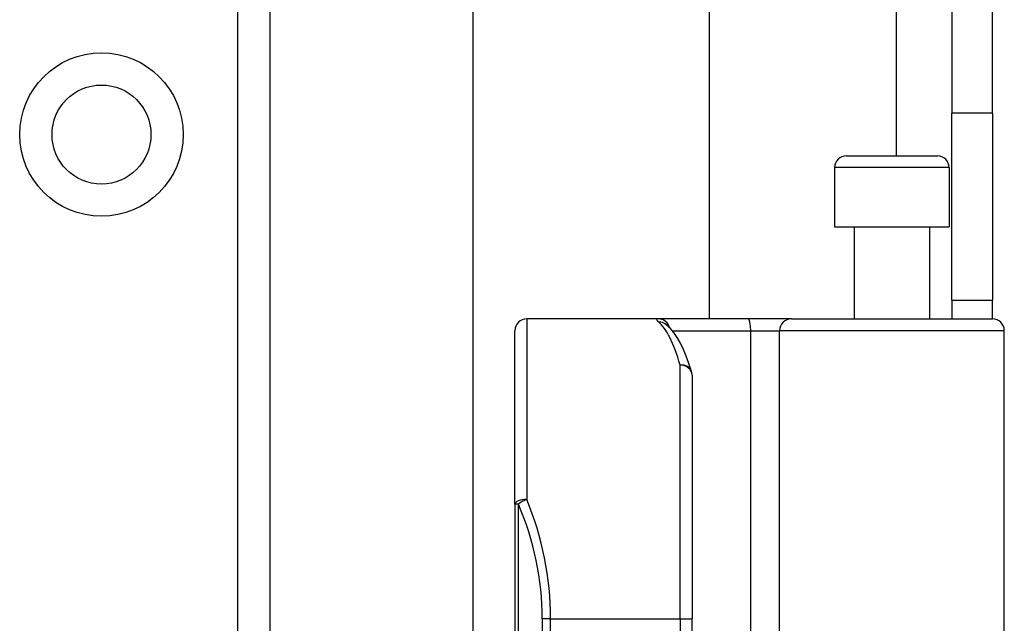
# Model space of a CAD drawing. Header units: inches. Extents: x 7 to 174, y 10 to 93.
# Tile 106 of 132: x 40.93 to 42.57, y 67.27 to 68.28. Entities that reach past the tile are written whole.
import ezdxf

# ---------------------------------------------------------------- set-up
doc = ezdxf.new("R2010")
doc.units = ezdxf.units.IN
doc.header["$MEASUREMENT"] = 0
doc.layers.add('Visible Edges(ANSI)', color=7, linetype='Continuous', lineweight=25)
doc.layers.add('Visible Tangent Edges(ANSI)', color=7, linetype='Continuous', lineweight=25)

msp = doc.modelspace()

# ---------------------------------------------------------------- linework, layer by layer
at = {"layer": 'Visible Edges(ANSI)'}
for p, q in [((42.4796, 70.6177), (42.4796, 68.1217)), ((42.5476, 68.1217), (42.5476, 70.6177)), ((41.6814, 66.9647), (41.6814, 69.9603)), ((42.0751, 69.9603), (42.0751, 67.7787)), ((41.3426, 69.4371), (41.3426, 30.3173)), ((42.4796, 67.8097), (42.4796, 68.1217)), ((42.5476, 68.1217), (42.5476, 67.8097)), ((42.3038, 68.0504), (42.4554, 68.0504)), ((42.2841, 68.0307), (42.2841, 67.9323)), ((42.475, 68.0307), (42.475, 67.9323)), ((42.2841, 67.9323), (42.475, 67.9323)), ((42.3166, 67.9323), (42.3166, 67.7787)), ((42.4426, 67.9323), (42.4426, 67.7787)), ((42.4796, 67.8097), (42.4796, 67.7787)), ((42.4796, 67.8097), (42.5476, 67.8097)), ((42.5476, 67.7787), (42.5476, 67.8097)), ((41.9902, 67.7787), (41.7708, 67.7787)), ((42.1397, 67.7787), (41.9902, 67.7787)), ((42.212, 67.7787), (42.1397, 67.7787)), ((42.212, 67.7787), (42.5474, 67.7787)), ((42.0029, 67.7693), (42.0025, 67.7697)), ((41.7511, 67.4698), (41.7511, 67.759)), ((42.5671, 67.1744), (42.5671, 67.759)), ((42.0463, 67.685), (42.0463, 67.2787)), ((41.7511, 67.4698), (41.7511, 65.5876)), ((42.0463, 65.7787), (42.0463, 67.2787))]:
    msp.add_line(p, q, dxfattribs=at)
at = {"layer": 'Visible Edges(ANSI)', "flags": 128}
msp.add_lwpolyline([(42.0455, 67.6908), (42.0411, 67.7041), (42.0366, 67.7165), (42.0319, 67.7278), (42.0269, 67.7381), (42.0217, 67.7474), (42.016, 67.7557), (42.0099, 67.763), (42.0029, 67.7693)], dxfattribs=at)
at = {"layer": 'Visible Edges(ANSI)'}
msp.add_circle((41.0616, 68.0859), 0.0825, dxfattribs=at)
for centre, start, end in [((42.3038, 68.0307), 90, 180), ((42.4554, 68.0307), 0, 90), ((41.7708, 67.759), 90, 180), ((42.5474, 67.759), 0, 90), ((42.0267, 67.685), 0, 17.0415)]:
    msp.add_arc(centre, 0.0197, start, end, dxfattribs=at)
at = {"layer": 'Visible Tangent Edges(ANSI)'}
for p, q in [((42.3866, 70.6177), (42.3866, 68.0504)), ((41.2887, 30.3173), (41.2887, 69.4371)), ((42.5476, 68.1217), (42.4796, 68.1217)), ((42.475, 68.0307), (42.2841, 68.0307)), ((41.7708, 67.7787), (41.7708, 67.4777)), ((42.0134, 67.759), (42.1441, 67.759)), ((42.1441, 67.759), (42.1441, 67.1744)), ((42.1441, 67.759), (42.1923, 67.759)), ((42.5671, 67.759), (42.1923, 67.759)), ((42.1923, 67.1744), (42.1923, 67.759)), ((42.0267, 67.2787), (42.0267, 67.7017)), ((41.7568, 67.4698), (41.7511, 67.4698)), ((41.7568, 65.5876), (41.7568, 67.4698)), ((41.8104, 67.2787), (41.7965, 67.2787)), ((41.7965, 67.2787), (41.7965, 65.7787)), ((41.8104, 67.2787), (42.0267, 67.2787)), ((41.8104, 65.7787), (41.8104, 67.2787)), ((42.0267, 67.2787), (42.0267, 65.7787)), ((42.0267, 67.2787), (42.0463, 67.2787))]:
    msp.add_line(p, q, dxfattribs=at)
at = {"layer": 'Visible Tangent Edges(ANSI)', "flags": 128}
msp.add_lwpolyline([(41.9902, 67.7787), (41.9897, 67.7787), (41.9893, 67.7787), (41.9889, 67.7786), (41.9885, 67.7786), (41.9882, 67.7785), (41.9879, 67.7784), (41.9877, 67.7783), (41.9875, 67.7781), (41.9874, 67.778), (41.9873, 67.7778), (41.9873, 67.7776), (41.9873, 67.7774), (41.9874, 67.7771), (41.9874, 67.7769), (41.9876, 67.7766), (41.9878, 67.7763), (41.988, 67.776), (41.9883, 67.7756), (41.9886, 67.7753), (41.989, 67.7749), (41.9894, 67.7745), (41.9898, 67.7741), (41.9903, 67.7737), (41.9909, 67.7732)], dxfattribs=at)
at = {"layer": 'Visible Tangent Edges(ANSI)'}
msp.add_circle((41.0616, 68.0859), 0.1363, dxfattribs=at)
msp.add_arc((41.3162, 67.2787), 0.4803, 0, 23.4439, dxfattribs=at)
for centre, major_axis, ratio, start_param, end_param in [((41.9902, 67.759), (0, 0.0197), 0.985236, 4.962801, 6.283185), ((42.1397, 67.759), (0, 0.0197), 0.225879, 4.712389, 6.283185), ((42.212, 67.759), (0, 0.0197), 0.998608, 0, 1.570796), ((41.9909, 67.7538), (0.012, 0.0156), 0.971402, 0, 0.672693), ((41.9771, 67.2787), (0, -0.5), 0.185699, 2.578938, 2.993098), ((42.0267, 67.685), (0.0188, 0.0058), 0.834757, 0, 1.320298), ((42.0267, 67.685), (0.0197, 0), 0.845842, 0, 1.570796), ((41.7708, 67.4698), (-0.0197, 0), 0.39785, 4.712389, 6.283185), ((41.7708, 67.4698), (0.0181, 0.0078), 0.369668, 1.411843, 2.276718), ((41.3301, 67.2787), (0, 0.5), 0.96063, 4.712389, 5.121562)]:
    msp.add_ellipse(centre, major_axis=major_axis, ratio=ratio, start_param=start_param, end_param=end_param, dxfattribs=at)

doc.saveas('drawing.dxf')
